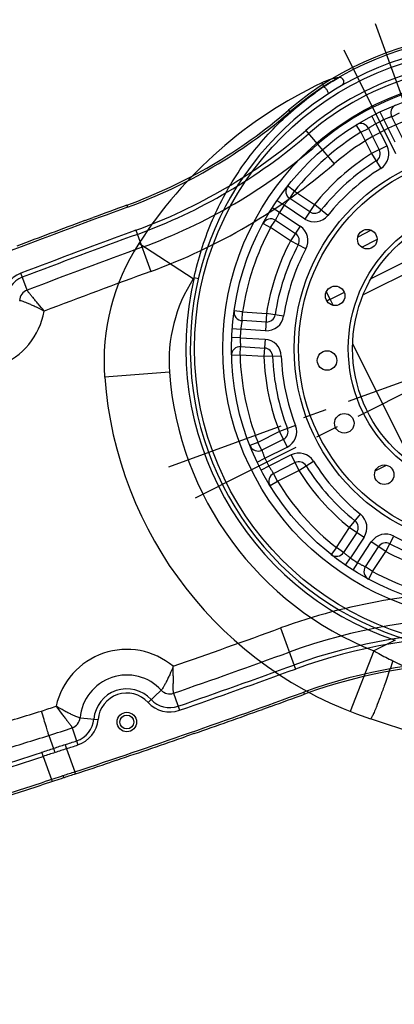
# Model space of a CAD drawing. Header units: millimetres. Extents: x 13799 to 19847, y -398 to 3879.
# Tile 24 of 50: x 16252 to 16338, y 2066 to 2293. Entities that reach past the tile are written whole.
import ezdxf

# ---------------------------------------------------------------- set-up
doc = ezdxf.new("R2010")
doc.units = ezdxf.units.MM
doc.linetypes.add('CENTER', pattern=[0.6, 0.375, -0.075, 0.075, -0.075])

# ---------------------------------------------------------------- blocks, each defined once
blk = doc.blocks.new('0210')
at = {"color": 7, "linetype": 'Continuous'}
for p, q in [((53.03, 53.99), (21.75, 95.16)), ((32.35, 94.93), (63.64, 63.64)), ((61.18, 61.76), (61.25, 61.83)), ((55.9, 50), (67.08, 60)), ((50.41, 50), (55.9, 50)), ((47.98, 33.47), (49.61, 34.61)), ((49.61, 34.61), (49.62, 34.62)), ((47.98, 33.47), (43.19, 30.71)), ((47.98, 33.47), (48.98, 31.74)), ((43.19, 30.71), (39.93, 28.39)), ((43.19, 30.71), (45.19, 27.25)), ((48.98, 31.74), (44.19, 28.98)), ((50.16, 30.11), (45.19, 27.25)), ((50.16, 30.11), (51.87, 31.14)), ((46.19, 25.52), (51.16, 28.38)), ((52.9, 29.35), (51.16, 28.38)), ((48.19, 22.05), (46.19, 25.52)), ((47.19, 23.78), (51.98, 26.54)), ((51.98, 26.54), (52.98, 24.81)), ((52.98, 24.81), (54.78, 25.66)), ((54.78, 25.66), (54.79, 25.66)), ((52.98, 24.81), (48.19, 22.05)), ((48.19, 22.05), (44.56, 20.39)), ((28.6, -15.41), (28.6, 13)), ((37.02, 13.02), (34.12, 13.02)), ((52.76, 5), (48.78, 4.62)), ((58.29, 5), (52.76, 5)), ((52.76, 1), (52.76, 5)), ((60.27, 5.17), (58.29, 5)), ((58.29, 5), (58.29, 3)), ((60.28, 5.17), (60.27, 5.17)), ((58.29, 3), (52.76, 3)), ((52.76, 1), (58.49, 1)), ((58.49, 1), (60.49, 1.03)), ((58.49, -1), (52.76, -1)), ((52.76, -5), (52.76, -1)), ((60.49, -1.03), (58.49, -1)), ((52.76, -3), (58.29, -3)), ((58.29, -3), (58.29, -5)), ((48.78, -4.62), (52.76, -5)), ((52.76, -5), (58.29, -5)), ((58.29, -5), (60.27, -5.17)), ((60.27, -5.17), (60.27, -5.17)), ((44.56, -20.39), (48.19, -22.05)), ((46.19, -25.52), (48.19, -22.05)), ((48.19, -22.05), (52.98, -24.81)), ((-14.5, -24.5), (21.34, -24.5)), ((51.98, -26.54), (47.19, -23.78)), ((52.98, -24.81), (51.98, -26.54)), ((52.98, -24.81), (54.79, -25.66)), ((-12.5, -27), (18.08, -27)), ((24.97, -27), (28.6, -27)), ((28.6, -27), (28.6, -25.45)), ((28.6, -27.02), (29.47, -27.02)), ((28.6, -27.02), (28.6, -29)), ((51.16, -28.38), (46.19, -25.52)), ((39.93, -28.39), (43.19, -30.71)), ((43.19, -30.71), (45.19, -27.25)), ((44.19, -28.98), (48.98, -31.74)), ((45.19, -27.25), (50.16, -30.11)), ((51.16, -28.38), (52.9, -29.35)), ((69.33, -28.61), (83.2, -34.33)), ((47.98, -33.47), (43.19, -30.71)), ((48.98, -31.74), (47.98, -33.47)), ((51.87, -31.14), (50.16, -30.11)), ((47.98, -33.47), (49.61, -34.61)), ((16.71, -34.5), (12.76, -34.5)), ((49.61, -34.61), (49.62, -34.62)), ((13, -37), (16.47, -37)), ((28.39, -39.93), (30.71, -43.19)), ((20.39, -44.56), (22.05, -48.19)), ((27.25, -45.19), (30.71, -43.19)), ((30.11, -50.16), (27.25, -45.19)), ((31.74, -48.98), (28.98, -44.19)), ((30.71, -43.19), (33.47, -47.98)), ((54.42, -45.6), (53.65, -44.96)), ((22.05, -48.19), (25.52, -46.19)), ((23.78, -47.19), (26.54, -51.98)), ((25.52, -46.19), (28.38, -51.16)), ((54.74, -45.41), (62.35, -58.34)), ((5, -52.76), (4.62, -48.78)), ((24.81, -52.98), (22.05, -48.19)), ((33.47, -47.98), (31.74, -48.98)), ((34.61, -49.61), (33.47, -47.98)), ((34.62, -49.62), (34.61, -49.61)), ((26.54, -51.98), (24.81, -52.98)), ((29.35, -52.9), (28.38, -51.16)), ((30.11, -50.16), (31.14, -51.87)), ((-3, -52.76), (-3, -58.29)), ((-1, -58.49), (-1, -52.76)), ((1, -52.76), (5, -52.76)), ((1, -52.76), (1, -58.49)), ((3, -58.29), (3, -52.76)), ((5, -58.29), (5, -52.76)), ((24.81, -52.98), (25.66, -54.79)), ((-3, -58.29), (-5, -58.29)), ((-1.03, -60.49), (-1, -58.49)), ((1, -58.49), (1.03, -60.49)), ((5, -58.29), (3, -58.29)), ((5, -58.29), (5.17, -60.27)), ((39.13, -58.04), (39.24, -57.97)), ((7.94, -72.49), (7.96, -71.48))]:
    blk.add_line(p, q, dxfattribs=at)
at = {"color": 1, "linetype": 'CENTER', "ltscale": 71.12}
for p, q in [((0, -77), (0, 77)), ((-77, 0), (77, 0))]:
    blk.add_line(p, q, dxfattribs=at)
at = {"color": 7, "linetype": 'Continuous'}
for points in [[(53.03, 53.99), (50.59, 57.19), (48.18, 60.36), (45.82, 63.48), (43.49, 66.55), (41.21, 69.55), (38.96, 72.5), (36.76, 75.41), (34.59, 78.25), (32.5, 81.01), (30.48, 83.67), (26.67, 88.68)], [(38.07, -58.74), (38.19, -58.67), (38.39, -58.54), (38.61, -58.39), (38.86, -58.22), (39.13, -58.04)]]:
    blk.add_lwpolyline(points, dxfattribs=at)
for centre, radius in [((0, 0), 69), ((0, 0), 62.5), ((0, 0), 60.5), ((0, 0), 46), ((0, 0), 45), ((0, 0), 33.5), ((0, 0), 32.5), ((35.57, 14.73), 2.25), ((38.5, 0), 2.25), ((35.57, -14.73), 2.25), ((27.22, -27.22), 2.25), ((14.73, -35.57), 2.25)]:
    blk.add_circle(centre, radius, dxfattribs=at)
for centre, radius, start, end in [((0, 0), 90, 337.5768, 45), ((0, 0), 70, 180.2581, 47.3485), ((0, 0), 71, 320.0368, 44.767), ((0, 0), 75, 337.5768, 41.8103), ((0, 0), 58.5, 34.9031, 55.0969), ((0, 0), 53, 35.4133, 54.5867), ((0, 0), 51, 35.4133, 54.5867), ((0, 0), 49, 35.4133, 54.5867), ((47.98, 33.47), 2, 300, 34.9031), ((43.19, 30.71), 2, 215.4133, 300), ((0, 0), 58.5, 29.0205, 30.9795), ((43.19, 30.71), 4, 215.4133, 300), ((48.19, 22.05), 4, 120, 204.5867), ((52.98, 24.81), 2, 25.0969, 120), ((48.19, 22.05), 2, 120, 204.5867), ((0, 0), 58.5, 4.9031, 25.0969), ((0, 0), 51, 5.4133, 24.5867), ((0, 0), 53, 5.4133, 24.5867), ((0, 0), 49, 5.4133, 24.5867), ((52.76, 5), 4, 185.4133, 270), ((52.76, 5), 2, 185.4133, 270), ((58.29, 5), 2, 270, 4.9031), ((0, 0), 58.5, 359.0205, 0.9795), ((52.76, -5), 4, 90, 174.5867), ((52.76, -5), 2, 90, 174.5867), ((58.29, -5), 2, 0, 90), ((0, 0), 49, 335.4133, 354.5867), ((0, 0), 51, 335.4133, 354.5867), ((0, 0), 53, 335.4133, 354.5867), ((0, 0), 58.5, 334.9031, 355.0969), ((48.19, -22.05), 4, 155.4133, 240), ((48.19, -22.05), 2, 155.4133, 240), ((43.19, -30.71), 4, 60, 144.5867), ((52.98, -24.81), 2, 240, 334.9031), ((0, 0), 49, 305.4133, 324.5867), ((43.19, -30.71), 2, 60, 144.5867), ((0, 0), 58.5, 329.0205, 330.9795), ((36.98, -15.26), 35, 300.5017, 337.5768), ((0, 0), 51, 305.4133, 324.5867), ((0, 0), 53, 305.4133, 324.5867), ((47.98, -33.47), 2, 325.0969, 60), ((0, 0), 58.5, 304.9031, 325.0969), ((36.98, -15.26), 50, 300.5017, 337.5768), ((30.71, -43.19), 4, 125.4133, 210), ((30.71, -43.19), 2, 125.4133, 210), ((0, 0), 49, 275.4133, 294.5867), ((22.05, -48.19), 4, 30, 114.5867), ((0, 0), 51, 275.4133, 294.5867), ((22.05, -48.19), 2, 30, 114.5867), ((10.33, 29.97), 87.49, 300.2573, 300.5017), ((5, -52.76), 4, 95.4133, 180), ((0, 0), 53, 275.4133, 294.5867), ((33.47, -47.98), 2, 210, 304.9031), ((5, -52.76), 2, 95.4133, 180), ((24.81, -52.98), 2, 295.0969, 30), ((0, 0), 58.5, 299.0205, 300.9795), ((0, 0), 58.5, 274.9031, 295.0969), ((-5, -58.29), 2, 270, 0), ((0, 0), 58.5, 269.0205, 270.9795), ((5, -58.29), 2, 180, 270), ((10.33, 29.97), 102.49, 268.662, 300.5017), ((4.17, -70.88), 1, 93.3645, 252.8762), ((8.29, -57.5), 15, 252.8762, 268.662), ((-0.54, -1.54), 70.46, 276.9307, 278.8761)]:
    blk.add_arc(centre, radius, start, end, dxfattribs=at)
for points, knots in [([(61.25, 61.83), (61.58, 62.12), (62.05, 62.52), (62.63, 63.01), (62.97, 63.27), (63.23, 63.46), (63.42, 63.58), (63.54, 63.64), (63.62, 63.66), (63.64, 63.64)], [0, 0, 0, 0, 0.440239, 0.612777, 0.751744, 0.857745, 0.932549, 0.978367, 1, 1, 1, 1]), ([(53.03, 53.99), (54.47, 55.42), (56.59, 57.49), (59.32, 60.07), (60.59, 61.24), (61.18, 61.76)], [0, 0, 0, 0, 0.538986, 0.789883, 1, 1, 1, 1]), ([(55.9, 50), (55.67, 50.34), (54.74, 51.69), (53.78, 53.01), (53.03, 53.99)], [0, 0, 0, 0, 0.251507, 1, 1, 1, 1]), ([(50.16, 30.11), (50.09, 30.22), (49.95, 30.44), (49.74, 30.74), (49.54, 31.02), (49.36, 31.26), (49.22, 31.44), (49.13, 31.55), (49.08, 31.62), (49.04, 31.67), (49.01, 31.7), (48.99, 31.72), (48.98, 31.73), (48.98, 31.74), (48.98, 31.74), (48.98, 31.74)], [0, 0, 0, 0, 0.193908, 0.380999, 0.553832, 0.705199, 0.830365, 0.880984, 0.92309, 0.956533, 0.980623, 0.989083, 0.99514, 0.998783, 1, 1, 1, 1]), ([(51.98, 26.54), (51.98, 26.55), (51.97, 26.55), (51.97, 26.56), (51.97, 26.57), (51.96, 26.59), (51.94, 26.63), (51.92, 26.7), (51.89, 26.77), (51.84, 26.91), (51.75, 27.11), (51.64, 27.39), (51.5, 27.7), (51.33, 28.04), (51.22, 28.26), (51.16, 28.38)], [0, 0, 0, 0, 0.001238, 0.004927, 0.011034, 0.019523, 0.043519, 0.076699, 0.118879, 0.169779, 0.29428, 0.446367, 0.618495, 0.805891, 1, 1, 1, 1]), ([(58.49, 1), (58.49, 1.13), (58.47, 1.39), (58.45, 1.76), (58.41, 2.1), (58.38, 2.4), (58.35, 2.61), (58.33, 2.76), (58.31, 2.84), (58.3, 2.91), (58.29, 2.95), (58.29, 2.98), (58.29, 2.99), (58.29, 2.99), (58.29, 3), (58.29, 3)], [0, 0, 0, 0, 0.193908, 0.380999, 0.553832, 0.705199, 0.830365, 0.880984, 0.92309, 0.956533, 0.980623, 0.989083, 0.99514, 0.998783, 1, 1, 1, 1]), ([(58.29, -3), (58.29, -3), (58.29, -2.99), (58.29, -2.99), (58.29, -2.98), (58.29, -2.95), (58.3, -2.91), (58.31, -2.84), (58.33, -2.76), (58.35, -2.61), (58.38, -2.4), (58.41, -2.1), (58.45, -1.76), (58.47, -1.39), (58.49, -1.13), (58.49, -1)], [0, 0, 0, 0, 0.001238, 0.004927, 0.011034, 0.019523, 0.043519, 0.076699, 0.118879, 0.169779, 0.29428, 0.446367, 0.618495, 0.805891, 1, 1, 1, 1]), ([(51.16, -28.38), (51.22, -28.26), (51.33, -28.04), (51.49, -27.7), (51.64, -27.39), (51.75, -27.11), (51.84, -26.91), (51.89, -26.77), (51.92, -26.7), (51.94, -26.63), (51.96, -26.59), (51.97, -26.57), (51.97, -26.56), (51.97, -26.55), (51.98, -26.55), (51.98, -26.54)], [0, 0, 0, 0, 0.193908, 0.380999, 0.553832, 0.705199, 0.830365, 0.880984, 0.92309, 0.956533, 0.980623, 0.989083, 0.99514, 0.998783, 1, 1, 1, 1]), ([(48.98, -31.74), (48.98, -31.74), (48.98, -31.74), (48.98, -31.73), (48.99, -31.72), (49.01, -31.7), (49.04, -31.67), (49.08, -31.62), (49.13, -31.55), (49.22, -31.44), (49.36, -31.26), (49.54, -31.02), (49.74, -30.74), (49.95, -30.44), (50.09, -30.22), (50.16, -30.11)], [0, 0, 0, 0, 0.001238, 0.004927, 0.011034, 0.019523, 0.043519, 0.076699, 0.118879, 0.169779, 0.29428, 0.446367, 0.618495, 0.805891, 1, 1, 1, 1]), ([(54.42, -45.6), (51.68, -49.03), (45.54, -55.37), (34.8, -62.96), (22.95, -68.39), (14.56, -70.49), (10.33, -71.15)], [0, 0, 0, 0, 0.252838, 0.504887, 0.753425, 1, 1, 1, 1]), ([(30.11, -50.16), (30.22, -50.09), (30.44, -49.95), (30.74, -49.74), (31.02, -49.54), (31.26, -49.36), (31.44, -49.22), (31.55, -49.13), (31.62, -49.08), (31.67, -49.04), (31.7, -49.01), (31.72, -48.99), (31.73, -48.98), (31.74, -48.98), (31.74, -48.98), (31.74, -48.98)], [0, 0, 0, 0, 0.193908, 0.380999, 0.553832, 0.705199, 0.830365, 0.880984, 0.92309, 0.956533, 0.980623, 0.989083, 0.99514, 0.998783, 1, 1, 1, 1]), ([(26.54, -51.98), (26.55, -51.98), (26.55, -51.97), (26.56, -51.97), (26.57, -51.97), (26.59, -51.96), (26.63, -51.94), (26.7, -51.92), (26.77, -51.89), (26.91, -51.84), (27.11, -51.75), (27.39, -51.64), (27.7, -51.5), (28.04, -51.33), (28.26, -51.22), (28.38, -51.16)], [0, 0, 0, 0, 0.001238, 0.004927, 0.011034, 0.019523, 0.043519, 0.076699, 0.118879, 0.169779, 0.29428, 0.446367, 0.618495, 0.805891, 1, 1, 1, 1]), ([(-3, -58.29), (-3, -58.29), (-2.99, -58.29), (-2.99, -58.29), (-2.98, -58.29), (-2.95, -58.29), (-2.91, -58.3), (-2.84, -58.31), (-2.76, -58.33), (-2.61, -58.35), (-2.4, -58.38), (-2.1, -58.41), (-1.76, -58.45), (-1.39, -58.47), (-1.13, -58.49), (-1, -58.49)], [0, 0, 0, 0, 0.001238, 0.004927, 0.011034, 0.019523, 0.043519, 0.076699, 0.118879, 0.169779, 0.29428, 0.446367, 0.618495, 0.805891, 1, 1, 1, 1]), ([(1, -58.49), (1.13, -58.49), (1.39, -58.47), (1.76, -58.45), (2.1, -58.41), (2.4, -58.38), (2.61, -58.35), (2.76, -58.33), (2.84, -58.31), (2.91, -58.3), (2.95, -58.29), (2.98, -58.29), (2.99, -58.29), (2.99, -58.29), (3, -58.29), (3, -58.29)], [0, 0, 0, 0, 0.193908, 0.380999, 0.553832, 0.705199, 0.830365, 0.880984, 0.92309, 0.956533, 0.980623, 0.989083, 0.99514, 0.998783, 1, 1, 1, 1]), ([(7.65, -70.55), (7.64, -70.41), (7.63, -70.15), (7.67, -69.86), (7.73, -69.69), (7.78, -69.6), (7.84, -69.56), (7.87, -69.56)], [0, 0, 0, 0, 0.402046, 0.712771, 0.820552, 0.899637, 1, 1, 1, 1]), ([(7.96, -71.48), (7.69, -71.51), (7.15, -71.57), (6.39, -71.64), (5.69, -71.71), (5.09, -71.75), (4.65, -71.78), (4.36, -71.8), (4.19, -71.81), (4.06, -71.82), (3.97, -71.83), (3.92, -71.83), (3.89, -71.83), (3.88, -71.84), (3.87, -71.83)], [0, 0, 0, 0, 0.20295, 0.391792, 0.563373, 0.711596, 0.833969, 0.883309, 0.924325, 0.956991, 0.980817, 0.989205, 0.995201, 1, 1, 1, 1]), ([(7.96, -71.48), (7.93, -71.45), (7.86, -71.35), (7.73, -71.05), (7.67, -70.76), (7.65, -70.55)], [0, 0, 0, 0, 0.138418, 0.3507, 1, 1, 1, 1])]:
    blk.add_open_spline(points, degree=3, knots=knots, dxfattribs=at)

msp = doc.modelspace()

# ---------------------------------------------------------------- linework, layer by layer
at = {"color": 1, "linetype": 'CENTER', "ltscale": 73.66}
for p, q in [((16333.616, 2291.777), (16388.168, 2141.896)), ((16285.952, 2189.56), (16435.833, 2244.112))]:
    msp.add_line(p, q, dxfattribs=at)
at = {"color": 7, "linetype": 'Continuous'}
for p, q in [((16313.556, 2271.75), (16313.883, 2271.372)), ((16317.586, 2267.075), (16324.161, 2259.447)), ((16276.249, 2249.879), (16276.42, 2249.41)), ((16266.525, 2246.311), (16268.454, 2247.023)), ((16266.526, 2246.309), (16268.455, 2247.021)), ((16278.361, 2244.079), (16281.805, 2234.616)), ((16253.217, 2230.279), (16251.737, 2234.168)), ((16311.736, 2152.379), (16315.181, 2142.917)), ((16284.214, 2138.037), (16281.155, 2135.216)), ((16287.049, 2137.326), (16288.415, 2133.396)), ((16317.292, 2137.116), (16317.121, 2137.586)), ((16309.484, 2134.296), (16307.549, 2133.602)), ((16309.485, 2134.293), (16307.549, 2133.6)), ((16265.46, 2131.653), (16269.605, 2131.284)), ((16258.246, 2127.569), (16259.337, 2124.571)), ((16263.647, 2129.361), (16264.963, 2125.413)), ((16291.799, 2128.04), (16290.048, 2127.431)), ((16291.8, 2128.038), (16290.049, 2127.428)), ((16261.99, 2125.462), (16262.3, 2124.528)), ((16262.3, 2124.528), (16264.241, 2119.194)), ((16256.927, 2122.76), (16258.871, 2117.419)), ((16273.955, 2121.92), (16272.582, 2121.457)), ((16273.956, 2121.918), (16272.583, 2121.455)), ((16264.399, 2118.719), (16264.241, 2119.194)), ((16259.079, 2116.963), (16258.871, 2117.419)), ((16261.75, 2117.843), (16261.567, 2118.308))]:
    msp.add_line(p, q, dxfattribs=at)
for radius in [2.25, 1.6]:
    msp.add_circle((16276.251, 2130.692), radius, dxfattribs=at)
msp.add_arc((15928.634, 2059.507), 892.892, 19.998743, 209.999928)
for centre, radius, start, end in [((16360.892, 2216.836), 72.5, 269.23864, 130.76136), ((16360.892, 2216.836), 72, 269.23864, 130.76136), ((16360.892, 2216.836), 66.328, 31.11662, 130.76136), ((16360.892, 2216.836), 65.343, 31.11662, 130.76136), ((16360.892, 2216.836), 62.166, 31.11662, 130.76136), ((16360.892, 2216.836), 56.257, 33.206, 130.76136), ((16235.207, 2362.643), 120, 290, 310.76136), ((16235.207, 2362.643), 120.5, 290, 310.76136), ((16235.207, 2362.643), 126.172, 290, 310.76136), ((16235.207, 2362.643), 127.157, 290, 310.76136), ((16235.207, 2362.643), 130.334, 290, 310.76136), ((16235.207, 2362.643), 136.243, 290, 310.76136), ((16944.158, 414.827), 1952.323, 110.000105, 111.643231), ((16943.787, 415.836), 1951.749, 110.000009, 110.243723), ((16944.43, 414.097), 1953.603, 110.304072, 110.793926), ((16943.189, 417.479), 1943.828, 110, 110.837365), ((16943.189, 417.479), 1942.843, 110, 110.837365), ((16943.189, 417.479), 1939.666, 110, 110.837365), ((16943.189, 417.479), 1933.757, 110, 110.779056), ((16254.166, 2227.787), 6.828, 110.83737, 177.31321), ((16254.166, 2227.787), 5.843, 110.83737, 177.31321), ((16254.166, 2227.787), 2.666, 110.83737, 177.31321), ((16240.681, 2228.42), 16.743, 232.60329, 349.80167), ((16358.334, 2024.353), 136.243, 89.23864, 110), ((16358.334, 2024.353), 130.334, 89.23864, 110), ((15650.353, 3969.517), 1933.757, 289.220944, 290), ((16358.334, 2024.353), 127.157, 89.23864, 110), ((16358.334, 2024.353), 126.172, 89.23864, 110), ((16276.251, 2130.692), 16.743, 50.19833, 167.39671), ((15650.353, 3969.517), 1939.666, 289.162635, 290), ((15650.353, 3969.517), 1942.843, 289.162635, 290), ((16358.334, 2024.353), 120.5, 89.23864, 110), ((16358.334, 2024.353), 120, 89.23864, 110), ((16276.251, 2130.692), 10.834, 42.68679, 174.90825), ((15650.353, 3969.517), 1943.828, 289.162635, 290), ((15649.391, 3972.168), 1952.32, 288.356767, 289.999897), ((16276.251, 2130.692), 7.657, 42.68679, 174.90825), ((16276.251, 2130.692), 6.672, 42.68679, 174.90825), ((16286.174, 2139.845), 2.666, 222.68679, 289.16263), ((15649.751, 3971.171), 1951.76, 289.756281, 289.999992), ((15650.353, 3969.517), 1933.757, 288.269187, 288.374091), ((16286.174, 2139.845), 6.828, 222.68679, 289.16263), ((16286.174, 2139.845), 5.843, 222.68679, 289.16263), ((15686.362, 3981.856), 1934.561, 286.79984, 287.141832), ((15649.128, 3972.911), 1953.609, 289.206082, 289.695936), ((16262.804, 2131.89), 2.666, 288.4324, 354.90825), ((16262.804, 2131.89), 5.843, 288.4324, 354.90825), ((16262.804, 2131.89), 6.828, 288.4324, 354.90825), ((15686.362, 3981.855), 1940.469, 286.79984, 287.140392), ((15650.353, 3969.517), 1939.666, 288.264311, 288.4324), ((16371.687, 1794.718), 348.461, 108.34906, 108.8092), ((15650.353, 3969.517), 1942.843, 288.34969, 288.4324), ((15650.353, 3969.517), 1943.828, 288.34969, 288.4324), ((15649.76, 3971.087), 1951.678, 288.652335, 289.151718), ((15650.286, 3969.689), 1943.025, 286.767357, 288.180559), ((16365.004, 1793.332), 347.684, 107.69287, 108.17846), ((16360.541, 1806.562), 332.742, 107.64205, 108.14338), ((16367.778, 1805.912), 335.621, 108.31725, 108.78596), ((15650.424, 3969.617), 1943.895, 286.766908, 288.180033), ((15649.383, 3972.209), 1952.861, 288.356608, 288.609781)]:
    msp.add_arc(centre, radius, start, end, dxfattribs=at)
for points, knots in [([(16257.159, 2225.456), (16256.71, 2226.003), (16256.054, 2226.808), (16255.196, 2227.837), (16254.617, 2228.523), (16254.109, 2229.119), (16253.741, 2229.554), (16253.503, 2229.847), (16253.372, 2230.019), (16253.277, 2230.158), (16253.231, 2230.242), (16253.217, 2230.279)], [0, 0, 0, 0, 0.3406457, 0.4996417, 0.6450819, 0.7724084, 0.8769489, 0.919204, 0.9540418, 0.9810319, 1, 1, 1, 1]), ([(16251.503, 2227.912), (16251.542, 2227.91), (16251.635, 2227.896), (16251.88, 2227.836), (16252.286, 2227.701), (16252.878, 2227.479), (16253.596, 2227.185), (16254.412, 2226.828), (16255.62, 2226.264), (16256.541, 2225.795), (16257.159, 2225.456)], [0, 0, 0, 0, 0.0189918, 0.0458389, 0.1222357, 0.2260531, 0.3530373, 0.4986022, 0.6580687, 1, 1, 1, 1]), ([(16286.968, 2143.555), (16286.713, 2142.898), (16286.31, 2141.946), (16285.746, 2140.738), (16285.351, 2139.94), (16284.99, 2139.253), (16284.679, 2138.702), (16284.454, 2138.338), (16284.305, 2138.135), (16284.243, 2138.064), (16284.214, 2138.037)], [0, 0, 0, 0, 0.3419313, 0.5013978, 0.6469627, 0.7739469, 0.8777643, 0.9541611, 0.9810082, 1, 1, 1, 1]), ([(16287.049, 2137.326), (16287.036, 2137.364), (16287.017, 2137.458), (16287.001, 2137.625), (16286.991, 2137.841), (16286.984, 2138.218), (16286.987, 2138.788), (16286.993, 2139.572), (16286.996, 2140.469), (16286.991, 2141.809), (16286.976, 2142.847), (16286.968, 2143.555)], [0, 0, 0, 0, 0.0189681, 0.0459582, 0.080796, 0.1230511, 0.2275916, 0.354918, 0.5003583, 0.6593543, 1, 1, 1, 1]), ([(16259.911, 2134.345), (16260.337, 2133.78), (16260.958, 2132.948), (16261.772, 2131.883), (16262.322, 2131.174), (16262.805, 2130.557), (16263.155, 2130.107), (16263.38, 2129.804), (16263.503, 2129.627), (16263.592, 2129.484), (16263.634, 2129.398), (16263.647, 2129.361)], [0, 0, 0, 0, 0.3406456, 0.4996416, 0.6450819, 0.7724083, 0.8769488, 0.9192039, 0.9540417, 0.9810318, 1, 1, 1, 1]), ([(16265.46, 2131.653), (16265.421, 2131.657), (16265.328, 2131.676), (16265.086, 2131.746), (16264.686, 2131.897), (16264.103, 2132.144), (16263.398, 2132.468), (16262.598, 2132.859), (16261.415, 2133.472), (16260.514, 2133.98), (16259.911, 2134.345)], [0, 0, 0, 0, 0.0189918, 0.0458389, 0.1222357, 0.2260531, 0.3530373, 0.4986022, 0.6580687, 1, 1, 1, 1]), ([(16258.246, 2127.569), (16258.222, 2127.657), (16258.156, 2127.885), (16257.963, 2128.542), (16257.62, 2129.687), (16257.12, 2131.346), (16256.748, 2132.577), (16256.55, 2133.232)], [0, 0, 0, 0, 0.0458436, 0.1206723, 0.3473789, 0.6527654, 1, 1, 1, 1]), ([(16256.534, 2123.663), (16256.546, 2123.653), (16256.572, 2123.619), (16256.61, 2123.555), (16256.655, 2123.466), (16256.727, 2123.306), (16256.821, 2123.069), (16256.891, 2122.867), (16256.927, 2122.76)], [0, 0, 0, 0, 0.0492658, 0.1255717, 0.2274698, 0.3522722, 0.6555461, 1, 1, 1, 1]), ([(16259.697, 2123.654), (16259.661, 2123.762), (16259.591, 2123.964), (16259.503, 2124.204), (16259.438, 2124.366), (16259.399, 2124.457), (16259.367, 2124.523), (16259.347, 2124.559), (16259.337, 2124.571)], [0, 0, 0, 0, 0.3462338, 0.6508038, 0.7758125, 0.8774578, 0.9528359, 1, 1, 1, 1]), ([(16258.871, 2117.419), (16255.02, 2116.153), (16239.647, 2111.154), (16224.213, 2106.346), (16212.616, 2102.852)], [0, 0, 0, 0, 0.2507475, 1, 1, 1, 1]), ([(16259.079, 2116.963), (16255.233, 2115.699), (16239.881, 2110.707), (16224.468, 2105.904), (16212.887, 2102.414)], [0, 0, 0, 0, 0.2507467, 1, 1, 1, 1]), ([(16261.567, 2118.308), (16261.342, 2118.234), (16260.443, 2117.937), (16259.544, 2117.64), (16258.871, 2117.419)], [0, 0, 0, 0, 0.2504045, 1, 1, 1, 1]), ([(16261.75, 2117.843), (16261.527, 2117.769), (16260.636, 2117.475), (16259.746, 2117.182), (16259.079, 2116.963)], [0, 0, 0, 0, 0.2504043, 1, 1, 1, 1])]:
    msp.add_open_spline(points, degree=3, knots=knots, dxfattribs=at)
for points in [[(16264.241, 2119.194), (16263.35, 2118.898), (16262.459, 2118.603), (16261.567, 2118.308)], [(16264.399, 2118.719), (16263.516, 2118.426), (16262.633, 2118.134), (16261.75, 2117.843)]]:
    msp.add_open_spline(points, degree=3, dxfattribs=at)

# ---------------------------------------------------------------- block references
at = {"rotation": 206.6299999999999}
msp.add_blockref('0210', (16360.892, 2216.836), dxfattribs=at)

doc.saveas('drawing.dxf')
